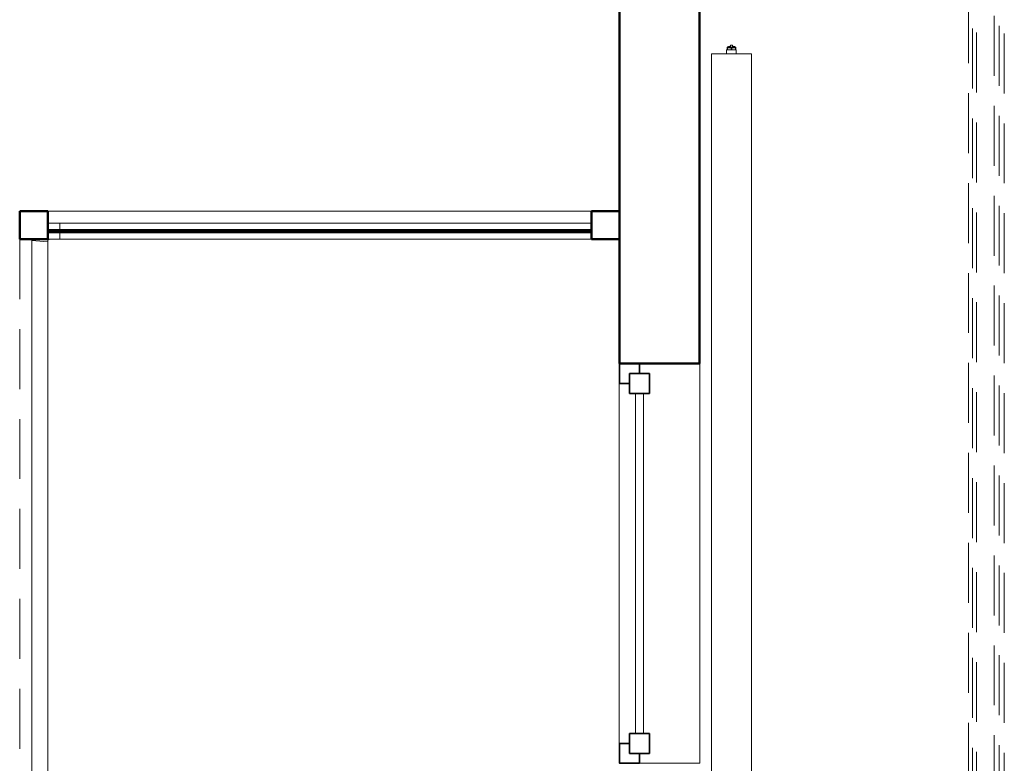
# Model space of a CAD drawing. Header units: millimetres. Extents: x -7237 to 20224, y 4737 to 43478.
# Tile 25 of 88: x 6920 to 9383, y 39096 to 40956. Entities that reach past the tile are written whole.
import ezdxf

# ---------------------------------------------------------------- set-up
doc = ezdxf.new("R2010")
doc.units = ezdxf.units.MM
doc.linetypes.add('ADSK_Скрыто', pattern=[300, 150, -150])
doc.linetypes.add('ADSK_Штриховая_ш3 п1_5', pattern=[225, 150, -75])
for name, color, linetype, lineweight in [('A-COLS-____-MCUT', 52, 'Continuous', 50), ('A-COLS-____-OTLN', 52, 'Continuous', 20), ('A-DETL-____-HDLN', 90, 'ADSK_Скрыто', 9), ('A-DETL-____-MBND', 5, 'ADSK_Штриховая_ш3 п1_5', 20), ('A-GENM-____-MCUT', 13, 'Continuous', 50), ('A-GENM-____-OTLN', 13, 'Continuous', 20), ('A-GLAZ-____-MCUT', 151, 'Continuous', 35), ('A-GLAZ-____-OTLN', 151, 'Continuous', 20), ('A-PART-____-OTLN', 2, 'Continuous', 20), ('A-WALL-____-MCUT', 113, 'Continuous', 50), ('A-WALL-____-OTLN', 113, 'Continuous', 20), ('M-EQPM-____-OTLN', 50, 'Continuous', 20), ('Ограждение', 7, 'Continuous', 20)]:
    doc.layers.add(name, color=color, linetype=linetype, lineweight=lineweight)

# ---------------------------------------------------------------- blocks, each defined once
blk = doc.blocks.new('Прямая форма - 83 new-609428-В_Этаж 02_Водопровод')
at = {"layer": 'A-WALL-____-MCUT', "color": 53}
for p, q in [((1426.1, 2.5), (66.1, 2.5)), ((66.1, 2.5), (66.1, -2.5)), ((1426.1, -2.5), (1426.1, 2.5)), ((66.1, -2.5), (1426.1, -2.5))]:
    blk.add_line(p, q, dxfattribs=at)
blk = doc.blocks.new('Прямая форма - SW - 011-609429-В_Этаж 02_Водопровод')
blk.add_blockref('Прямая форма - 83 new-609428-В_Этаж 02_Водопровод', (0, 0))
blk = doc.blocks.new('Прямая форма - 83 new-609513-В_Этаж 02_Водопровод')
at = {"layer": 'A-GLAZ-____-MCUT', "color": 9}
for p, q in [((-425, 25), (-475, 25)), ((-475, 25), (-475, -25)), ((-425, -25), (-425, 25)), ((475, 25), (425, 25)), ((425, 25), (425, -25)), ((475, -25), (475, 25)), ((-475, 0), (-500, 0)), ((-500, 0), (-500, -50)), ((-475, -25), (-475, 0)), ((500, 0), (475, 0)), ((475, 0), (475, -25)), ((500, -50), (500, 0)), ((-475, -25), (-425, -25)), ((-450, -25), (-475, -25)), ((-450, -50), (-450, -25)), ((425, -25), (475, -25)), ((475, -25), (450, -25)), ((450, -25), (450, -50)), ((-500, -50), (-450, -50)), ((450, -50), (500, -50))]:
    blk.add_line(p, q, dxfattribs=at)
at = {"layer": 'A-GLAZ-____-OTLN', "color": 253}
for p, q in [((425, 10), (-425, 10)), ((-425, -10), (425, -10))]:
    blk.add_line(p, q, dxfattribs=at)
blk = doc.blocks.new('Прямая форма - WD - 004-609514-В_Этаж 02_Водопровод')
blk.add_blockref('Прямая форма - 83 new-609513-В_Этаж 02_Водопровод', (500, 50))
blk = doc.blocks.new('Прямая форма - 83 new-609525-В_Этаж 02_Водопровод')
at = {"layer": 'A-COLS-____-MCUT', "color": 53}
for p, q in [((35, 35), (-35, 35)), ((-35, 35), (-35, -35)), ((35, -35), (35, 35)), ((-35, -35), (35, -35))]:
    blk.add_line(p, q, dxfattribs=at)
blk = doc.blocks.new('Прямая форма - CRE - 003-609526-В_Этаж 02_Водопровод')
blk.add_blockref('Прямая форма - 83 new-609525-В_Этаж 02_Водопровод', (0, 0))
blk = doc.blocks.new('Прямая форма - 83 new-609602-В_Этаж 02_Водопровод')
at = {"layer": 'A-GENM-____-OTLN', "lineweight": 9}
blk.add_line((-1360, 0), (0, 0), dxfattribs=at)
blk = doc.blocks.new('Прямая форма - SLA - 049-609603-В_Этаж 02_Водопровод')
blk.add_blockref('Прямая форма - 83 new-609602-В_Этаж 02_Водопровод', (0, 0))
blk = doc.blocks.new('Прямая форма - 83 new-609852-В_Этаж 02_Водопровод')
at = {"layer": 'A-COLS-____-MCUT', "color": 53}
for p, q in [((35, 35), (-35, 35)), ((-35, 35), (-35, -35)), ((35, -35), (35, 35)), ((-35, -35), (35, -35))]:
    blk.add_line(p, q, dxfattribs=at)
blk = doc.blocks.new('Прямая форма - CRE - 003-609853-В_Этаж 02_Водопровод')
blk.add_blockref('Прямая форма - 83 new-609852-В_Этаж 02_Водопровод', (0, 0))
blk = doc.blocks.new('Прямая форма - 83 new-610258-В_Этаж 02_Водопровод')
at = {"layer": 'A-WALL-____-MCUT', "color": 53}
for p, q in [((7000, 0), (4620, 0)), ((4620, 0), (4620, -200)), ((4620, -200), (7000, -200))]:
    blk.add_line(p, q, dxfattribs=at)
blk = doc.blocks.new('Прямая форма - SW - 008-610259-В_Этаж 02_Водопровод')
blk.add_blockref('Прямая форма - 83 new-610258-В_Этаж 02_Водопровод', (0, 0))
blk = doc.blocks.new('Family - WD - 004-610261-В_Этаж 02_Водопровод')
at = {"layer": 'A-GENM-____-MCUT', "lineweight": 9}
for p, q in [((500, 1), (-500, 1)), ((-500, 1), (-500, -201)), ((500, -201), (500, 1)), ((-500, -201), (500, -201))]:
    blk.add_line(p, q, dxfattribs=at)
blk = doc.blocks.new('Прямая форма - 83 new-610268-В_Этаж 02_Водопровод')
at = {"layer": 'A-DETL-____-MBND', "color": 253}
blk.add_line((0, 6627.8), (0, 70), dxfattribs=at)
blk = doc.blocks.new('Прямая форма - SLA - 011-610269-В_Этаж 02_Водопровод')
blk.add_blockref('Прямая форма - 83 new-610268-В_Этаж 02_Водопровод', (0, 0))
blk = doc.blocks.new('Прямая форма - 83 new-610537-В_Этаж 02_Водопровод')
at = {"layer": 'Ограждение', "color": 253}
for p, q in [((-1400, -30), (-70, -30)), ((-1400, -47.2), (-1400, -30)), ((-1400, -70), (-1400, -52.2)), ((-1400, -70), (-70, -70))]:
    blk.add_line(p, q, dxfattribs=at)
blk = doc.blocks.new('Прямая форма - Steel - Structural-610538-В_Этаж 02_Водопровод')
blk.add_blockref('Прямая форма - 83 new-610537-В_Этаж 02_Водопровод', (0, 0))
blk = doc.blocks.new('Прямая форма - 83 new-610573-В_Этаж 02_Водопровод')
at = {"layer": 'Ограждение', "color": 253}
for p, q in [((-1426.3, -30), (-1430, -30.5)), ((-1400, -30), (-1426.3, -30)), ((-1400, -47.2), (-1400, -30)), ((-1470, -73.7), (-1469.5, -70)), ((-1430, -76.3), (-1470, -73.7)), ((-1430, -76.3), (-1429.7, -73.8)), ((-1429.7, -73.8), (-1429.2, -72.6)), ((-1429.2, -72.6), (-1428.4, -71.6)), ((-1428.4, -71.6), (-1427.4, -70.8)), ((-1427.4, -70.8), (-1426.2, -70.3)), ((-1426.2, -70.3), (-1423.7, -70)), ((-1423.7, -70), (-1400, -70)), ((-1400, -70), (-1400, -52.2))]:
    blk.add_line(p, q, dxfattribs=at)
blk = doc.blocks.new('Прямая форма - Steel - Structural-610574-В_Этаж 02_Водопровод')
blk.add_blockref('Прямая форма - 83 new-610573-В_Этаж 02_Водопровод', (0, 0))
blk = doc.blocks.new('Прямая форма - 83 new-610607-В_Этаж 02_Водопровод')
at = {"layer": 'Ограждение', "color": 253}
for p, q in [((-1470, -73.7), (-1430, -76.3)), ((-1470, -73.7), (-1470, -6627.8)), ((-1430, -76.3), (-1430, -6627.8))]:
    blk.add_line(p, q, dxfattribs=at)
blk = doc.blocks.new('Прямая форма - Steel - Structural-610608-В_Этаж 02_Водопровод')
blk.add_blockref('Прямая форма - 83 new-610607-В_Этаж 02_Водопровод', (0, 0))
blk = doc.blocks.new('Прямая форма - 83 new-610627-В_Этаж 02_Водопровод')
at = {"layer": 'Ограждение', "color": 253}
blk.add_line((-1470, -73.7), (-1470, -70), dxfattribs=at)
blk = doc.blocks.new('Прямая форма - Steel - Structural-610628-В_Этаж 02_Водопровод')
blk.add_blockref('Прямая форма - 83 new-610627-В_Этаж 02_Водопровод', (0, 0))
blk = doc.blocks.new('Прямая форма - RAILING - 008-610661-В_Этаж 02_Водопровод')
for name in ['Прямая форма - Steel - Structural-610574-В_Этаж 02_Водопровод', 'Прямая форма - Steel - Structural-610538-В_Этаж 02_Водопровод', 'Прямая форма - Steel - Structural-610628-В_Этаж 02_Водопровод', 'Прямая форма - Steel - Structural-610608-В_Этаж 02_Водопровод']:
    blk.add_blockref(name, (0, 0))
blk = doc.blocks.new('Family - 83 new-610699-В_Этаж 02_Водопровод')
at = {"layer": 'A-PART-____-OTLN', "color": 253}
for p, q in [((-1400, -30), (-70, -30)), ((-1400, -47.2), (-1400, -30)), ((-1400, -70), (-1400, -52.2)), ((-1400, -70), (-70, -70))]:
    blk.add_line(p, q, dxfattribs=at)
blk = doc.blocks.new('Family - Steel - Structural-610700-В_Этаж 02_Водопровод')
blk.add_blockref('Family - 83 new-610699-В_Этаж 02_Водопровод', (0, 0))
blk = doc.blocks.new('Family - 83 new-610753-В_Этаж 02_Водопровод')
at = {"layer": 'A-PART-____-OTLN', "color": 253}
for p, q in [((-1426.3, -30), (-1430, -30.5)), ((-1400, -30), (-1426.3, -30)), ((-1400, -47.2), (-1400, -30)), ((-1470, -73.7), (-1469.5, -70)), ((-1430, -76.3), (-1470, -73.7)), ((-1430, -76.3), (-1429.7, -73.8)), ((-1429.7, -73.8), (-1429.2, -72.6)), ((-1429.2, -72.6), (-1428.4, -71.6)), ((-1428.4, -71.6), (-1427.4, -70.8)), ((-1427.4, -70.8), (-1426.2, -70.3)), ((-1426.2, -70.3), (-1423.7, -70)), ((-1423.7, -70), (-1400, -70)), ((-1400, -70), (-1400, -52.2))]:
    blk.add_line(p, q, dxfattribs=at)
blk = doc.blocks.new('Family - Steel - Structural-610754-В_Этаж 02_Водопровод')
blk.add_blockref('Family - 83 new-610753-В_Этаж 02_Водопровод', (0, 0))
blk = doc.blocks.new('Family - 83 new-610804-В_Этаж 02_Водопровод')
at = {"layer": 'A-PART-____-OTLN', "color": 253}
for p, q in [((-1470, -73.7), (-1430, -76.3)), ((-1470, -73.7), (-1470, -6627.8)), ((-1430, -76.3), (-1430, -6627.8))]:
    blk.add_line(p, q, dxfattribs=at)
blk = doc.blocks.new('Family - Steel - Structural-610805-В_Этаж 02_Водопровод')
blk.add_blockref('Family - 83 new-610804-В_Этаж 02_Водопровод', (0, 0))
blk = doc.blocks.new('Family - 83 new-610834-В_Этаж 02_Водопровод')
at = {"layer": 'A-PART-____-OTLN', "color": 253}
blk.add_line((-1470, -73.7), (-1470, -70), dxfattribs=at)
blk = doc.blocks.new('Family - Steel - Structural-610835-В_Этаж 02_Водопровод')
blk.add_blockref('Family - 83 new-610834-В_Этаж 02_Водопровод', (0, 0))
blk = doc.blocks.new('83 new_ifc_RVT-1-В_Этаж 02_Водопровод')
at = {"layer": 'A-COLS-____-OTLN', "color": 253, "lineweight": 20}
for name, p in [('Прямая форма - CRE - 003-609853-В_Этаж 02_Водопровод', (19445.3, 40442.2)), ('Прямая форма - CRE - 003-609526-В_Этаж 02_Водопровод', (20875.3, 40442.2))]:
    blk.add_blockref(name, p, dxfattribs=at)
at = {"layer": 'A-GENM-____-OTLN', "color": 253, "lineweight": 20}
for name, p in [('Прямая форма - SLA - 011-610269-В_Этаж 02_Водопровод', (19410.3, 33779.4)), ('Прямая форма - SLA - 049-609603-В_Этаж 02_Водопровод', (20840.3, 40477.2))]:
    blk.add_blockref(name, p, dxfattribs=at)
at = {"layer": 'A-GENM-____-OTLN', "color": 253, "lineweight": 20, "rotation": 90}
blk.add_blockref('Family - WD - 004-610261-В_Этаж 02_Водопровод', (20910.3, 39595.8), dxfattribs=at)
at = {"layer": 'A-GLAZ-____-OTLN', "color": 253, "lineweight": 20, "rotation": 270}
blk.add_blockref('Прямая форма - WD - 004-609514-В_Этаж 02_Водопровод', (20910.3, 40095.8), dxfattribs=at)
at = {"layer": 'A-PART-____-OTLN', "color": 253, "lineweight": 20}
for name in ['Family - Steel - Structural-610754-В_Этаж 02_Водопровод', 'Family - Steel - Structural-610700-В_Этаж 02_Водопровод', 'Family - Steel - Structural-610835-В_Этаж 02_Водопровод', 'Family - Steel - Structural-610805-В_Этаж 02_Водопровод']:
    blk.add_blockref(name, (20910.3, 40477.2), dxfattribs=at)
at = {"layer": 'A-WALL-____-OTLN', "color": 253, "lineweight": 20, "rotation": 90}
blk.add_blockref('Прямая форма - SW - 008-610259-В_Этаж 02_Водопровод', (20910.3, 35475.8), dxfattribs=at)
at = {"layer": 'A-WALL-____-OTLN', "color": 253, "lineweight": 20}
blk.add_blockref('Прямая форма - SW - 011-609429-В_Этаж 02_Водопровод', (19414.2, 40427.5), dxfattribs=at)
at = {"layer": 'Ограждение', "color": 253, "lineweight": 20}
blk.add_blockref('Прямая форма - RAILING - 008-610661-В_Этаж 02_Водопровод', (20910.3, 40477.2), dxfattribs=at)
blk = doc.blocks.new('ADSK_Радиатор универсальный_Боковое подключение_Клапаны - Радиатор 600х2000-1669038-В_Этаж 02_Водопровод')
at = {"layer": 'A-DETL-____-HDLN', "flags": 128}
for points in [[(-1054, 0), (-1054, 0), (-1054, 0), (-1053.9, 0), (-1053.8, 0)], [(-1053.8, 0), (-1053.9, 0), (-1053.9, 0), (-1054, 0), (-1054, 0), (-1054, 0)], [(-1049.8, -20), (-1049.9, -20), (-1049.9, -20), (-1050, -20), (-1050, -20), (-1050, -20), (-1050, -20)], [(-1050, -20), (-1050, -20), (-1050, -20), (-1049.9, -20), (-1049.9, -20), (-1049.8, -20), (-1049.7, -20)], [(-1032, -20), (-1032, -20), (-1032, -20), (-1032.1, -20), (-1032.1, -20), (-1032.2, -20), (-1032.3, -20)], [(-1032.3, -20), (-1032.2, -20), (-1032.1, -20), (-1032.1, -20), (-1032, -20), (-1032, -20), (-1032, -20), (-1032, -20)], [(-1028, 0), (-1028, 0), (-1028, 0), (-1028.1, 0), (-1028.2, 0), (-1028.3, 0)], [(-1028.2, 0), (-1028.1, 0), (-1028.1, 0), (-1028, 0), (-1028, 0), (-1028, 0)]]:
    blk.add_lwpolyline(points, dxfattribs=at)
at = {"layer": 'M-EQPM-____-OTLN'}
for p, q in [((-1061, 50), (-1045, 50)), ((-1061, 38), (-1061, 50)), ((-1045, 50), (-1029, 50)), ((-1045, 50), (-1045, 46)), ((-1029, 46), (-1029, 50)), ((1000, 70), (-1000, 70)), ((-1000, 70), (-1000, -30)), ((-1000, 70), (1000, 70)), ((-1000, -30), (-1000, 70)), ((1000, -30), (1000, 70)), ((1000, 70), (1000, -30)), ((-1057, 38), (-1061, 38)), ((-1057, 46), (-1041, 46)), ((-1057, 36), (-1057, 46)), ((-1057, 36), (-1057, 2)), ((-1041, 36), (-1057, 36)), ((-1053, 36), (-1053, 0)), ((-1041, 46), (-1025, 46)), ((-1041, 46), (-1041, 36)), ((-1025, 36), (-1041, 36)), ((-1029, 32), (-1029, 36)), ((-1022, 32), (-1029, 32)), ((-1025, 36), (-1025, 46)), ((-1011, 34.5), (-1022, 34.5)), ((-1022, 34.5), (-1022, 5.5)), ((-1011, 20), (-1011, 38.5)), ((-1000, 38.5), (-1011, 38.5)), ((1010, 32), (1000, 32)), ((1010, 30.9), (1010, 32)), ((1010, 30.8), (1010, 29.9)), ((1010, 30.8), (1015, 30.8)), ((1015, 29.9), (1010, 29.9)), ((1010, 21.1), (1010, 29.8)), ((1017, 30.8), (1015, 30.8)), ((1015, 29.9), (1015, 30.8)), ((1015, 29.9), (1015, 20.9)), ((1017, 30.5), (1017, 30.8)), ((1017, 9.2), (1017, 30.8)), ((-1058.5, 2), (-1058.5, -13)), ((-1053, 2), (-1058.5, 2)), ((-1053, 0), (-1029, 0)), ((-1029, 0), (-1029, 8)), ((-1029, 8), (-1022, 8)), ((-1022, 5.5), (-1011, 5.5)), ((-1011, 1.5), (-1011, 20)), ((-1000, 20), (-1011, 20)), ((-1000, 1.5), (-1011, 1.5)), ((1000, 8), (1010, 8)), ((1010, 20.9), (1010, 19.1)), ((1010, 20.9), (1015, 20.9)), ((1015, 19.1), (1010, 19.1)), ((1010, 10.2), (1010, 18.9)), ((1010, 10.1), (1010, 9.2)), ((1010, 10.1), (1015, 10.1)), ((1015, 9.2), (1010, 9.2)), ((1010, 8), (1010, 9.1)), ((1015, 19.1), (1015, 20.9)), ((1015, 19.1), (1015, 10.1)), ((1015, 9.2), (1015, 10.1)), ((1015, 9.2), (1017, 9.2)), ((1017, 22.5), (1022, 22.5)), ((1017, 17.5), (1022, 17.5)), ((1017, 9.2), (1017, 9.5)), ((1022, 17.5), (1022, 22.5)), ((-1058.5, -13), (-1055.2, -13)), ((-1056, -2.3), (-1054.9, -15.8)), ((-1056, -2.3), (-1026, -2.3)), ((-1054.9, -15.8), (-1027.1, -15.8)), ((-1027.1, -15.8), (-1026, -2.3)), ((-1000, -30), (1000, -30)), ((1000, -30), (-1000, -30))]:
    blk.add_line(p, q, dxfattribs=at)
at = {"layer": 'M-EQPM-____-OTLN', "flags": 128}
for points in [[(1015, 30.8), (1015.5, 30.7), (1016, 30.6)], [(1017, 29.9), (1017.8, 29), (1018.6, 27.5), (1019.6, 24.3), (1019.8, 22.5)], [(1015, 9.2), (1015.5, 9.3), (1016, 9.4)], [(1017, 10.1), (1017.8, 11), (1018.6, 12.5), (1019.6, 15.7), (1019.8, 17.5)], [(-1056, -2.3), (-1056, -2.3), (-1056, -2.2), (-1056, -2.1), (-1056, -2), (-1056, -1.9), (-1056, -1.9), (-1056, -1.8), (-1056, -1.7), (-1056, -1.6), (-1055.9, -1.5), (-1055.9, -1.5), (-1055.9, -1.4), (-1055.9, -1.3), (-1055.9, -1.2), (-1055.8, -1.2), (-1055.8, -1.1), (-1055.7, -1), (-1055.7, -1), (-1055.7, -0.9), (-1055.6, -0.8), (-1055.6, -0.8), (-1055.5, -0.7), (-1055.5, -0.6), (-1055.4, -0.6), (-1055.4, -0.5), (-1055.3, -0.5), (-1055.2, -0.4), (-1055.2, -0.4), (-1055.1, -0.3), (-1055, -0.3), (-1055, -0.2), (-1054.9, -0.2), (-1054.8, -0.2), (-1054.7, -0.1), (-1054.7, -0.1), (-1054.6, -0.1), (-1054.5, -0.1), (-1054.4, 0), (-1054.4, 0), (-1054.3, 0), (-1054.2, 0), (-1054.1, 0), (-1054, 0), (-1054, 0)], [(-1050, -20), (-1050.2, -20), (-1050.4, -20), (-1050.6, -20), (-1050.8, -19.9), (-1051, -19.9), (-1051.2, -19.9), (-1051.4, -19.8), (-1051.6, -19.7), (-1051.8, -19.7), (-1051.9, -19.6), (-1052.1, -19.5), (-1052.3, -19.4), (-1052.5, -19.3), (-1052.7, -19.2), (-1052.8, -19.1), (-1053, -19), (-1053.1, -18.9), (-1053.3, -18.8), (-1053.4, -18.6), (-1053.6, -18.5), (-1053.7, -18.3), (-1053.9, -18.2), (-1054, -18), (-1054.1, -17.9), (-1054.2, -17.7), (-1054.3, -17.5), (-1054.4, -17.4), (-1054.5, -17.2), (-1054.6, -17), (-1054.7, -16.8), (-1054.7, -16.6), (-1054.8, -16.4), (-1054.8, -16.2), (-1054.9, -16), (-1054.9, -15.8)], [(-1054, 0), (-1054, 0), (-1054, 0), (-1053.9, 0), (-1053.8, 0), (-1053.7, 0), (-1053.6, 0), (-1053.5, 0), (-1053.3, 0), (-1053.2, 0), (-1053, 0), (-1052.8, 0), (-1052.5, 0), (-1052.3, 0), (-1052, 0), (-1051.7, 0)], [(-1028, 0), (-1028, 0), (-1028, 0), (-1028.1, 0), (-1028.2, 0), (-1028.3, 0), (-1028.4, 0), (-1028.5, 0), (-1028.7, 0), (-1028.8, 0), (-1029, 0), (-1029.2, 0), (-1029.5, 0), (-1029.7, 0), (-1030, 0), (-1030.3, 0), (-1030.6, 0), (-1030.9, 0), (-1031.2, 0), (-1031.6, 0), (-1031.9, 0), (-1032.3, 0), (-1032.7, 0), (-1033.1, 0), (-1033.5, 0), (-1034, 0), (-1034.4, 0), (-1034.9, 0), (-1035.3, 0), (-1035.8, 0), (-1036.3, 0), (-1036.8, 0), (-1037.3, 0), (-1037.8, 0), (-1038.3, 0), (-1038.8, 0), (-1039.3, 0), (-1039.8, 0), (-1040.3, 0), (-1040.9, 0), (-1041.4, 0), (-1041.9, 0), (-1042.4, 0), (-1042.9, 0), (-1043.4, 0), (-1044, 0), (-1044.5, 0), (-1045, 0), (-1045.4, 0), (-1045.9, 0), (-1046.4, 0), (-1046.9, 0), (-1047.3, 0), (-1047.8, 0), (-1048.2, 0), (-1048.7, 0), (-1049.1, 0), (-1049.5, 0), (-1049.9, 0), (-1050.2, 0), (-1050.6, 0), (-1050.9, 0), (-1051.3, 0), (-1051.6, 0), (-1051.9, 0), (-1052.1, 0), (-1052.4, 0), (-1052.6, 0), (-1052.9, 0), (-1053.1, 0), (-1053.2, 0), (-1053.4, 0), (-1053.6, 0), (-1053.7, 0), (-1053.8, 0), (-1053.9, 0), (-1053.9, 0), (-1054, 0), (-1054, 0), (-1054, 0)], [(-1046.3, -20), (-1046.6, -20), (-1046.9, -20), (-1047.1, -20), (-1047.4, -20), (-1047.6, -20), (-1047.9, -20), (-1048.1, -20), (-1048.3, -20), (-1048.5, -20), (-1048.7, -20), (-1048.9, -20), (-1049.1, -20), (-1049.2, -20), (-1049.4, -20), (-1049.5, -20), (-1049.6, -20), (-1049.7, -20), (-1049.8, -20), (-1049.9, -20), (-1049.9, -20), (-1050, -20), (-1050, -20), (-1050, -20), (-1050, -20)], [(-1050, -20), (-1050, -20), (-1050, -20), (-1049.9, -20), (-1049.9, -20), (-1049.8, -20), (-1049.7, -20), (-1049.6, -20), (-1049.5, -20), (-1049.4, -20), (-1049.3, -20), (-1049.1, -20), (-1049, -20), (-1048.8, -20), (-1048.6, -20), (-1048.4, -20), (-1048.2, -20), (-1048, -20), (-1047.8, -20), (-1047.5, -20), (-1047.3, -20), (-1047, -20), (-1046.7, -20), (-1046.5, -20), (-1046.2, -20), (-1045.9, -20), (-1045.6, -20), (-1045.2, -20), (-1044.9, -20), (-1044.6, -20), (-1044.3, -20), (-1043.9, -20), (-1043.6, -20), (-1043.2, -20), (-1042.9, -20), (-1042.5, -20), (-1042.2, -20), (-1041.8, -20), (-1041.5, -20), (-1041.1, -20), (-1040.7, -20), (-1040.4, -20), (-1040, -20), (-1039.7, -20), (-1039.3, -20), (-1039, -20), (-1038.6, -20), (-1038.3, -20), (-1037.9, -20), (-1037.6, -20), (-1037.3, -20), (-1036.9, -20), (-1036.6, -20), (-1036.3, -20), (-1036, -20), (-1035.7, -20), (-1035.4, -20), (-1035.1, -20), (-1034.9, -20), (-1034.6, -20), (-1034.4, -20), (-1034.1, -20), (-1033.9, -20), (-1033.7, -20), (-1033.5, -20), (-1033.3, -20), (-1033.1, -20), (-1032.9, -20), (-1032.8, -20), (-1032.6, -20), (-1032.5, -20), (-1032.4, -20), (-1032.3, -20), (-1032.2, -20), (-1032.1, -20), (-1032.1, -20), (-1032, -20), (-1032, -20), (-1032, -20), (-1032, -20)], [(-1032, -20), (-1032, -20), (-1032, -20), (-1032.1, -20), (-1032.1, -20), (-1032.2, -20), (-1032.3, -20), (-1032.4, -20), (-1032.5, -20), (-1032.6, -20), (-1032.7, -20), (-1032.9, -20), (-1033, -20), (-1033.2, -20), (-1033.4, -20), (-1033.6, -20), (-1033.8, -20), (-1034, -20), (-1034.2, -20), (-1034.5, -20), (-1034.7, -20), (-1035, -20), (-1035.3, -20), (-1035.5, -20), (-1035.8, -20)], [(-1027.1, -15.8), (-1027.1, -16), (-1027.2, -16.2), (-1027.2, -16.4), (-1027.3, -16.6), (-1027.3, -16.8), (-1027.4, -17), (-1027.5, -17.2), (-1027.6, -17.4), (-1027.7, -17.5), (-1027.8, -17.7), (-1027.9, -17.9), (-1028, -18), (-1028.1, -18.2), (-1028.3, -18.3), (-1028.4, -18.5), (-1028.6, -18.6), (-1028.7, -18.8), (-1028.9, -18.9), (-1029, -19), (-1029.2, -19.1), (-1029.3, -19.2), (-1029.5, -19.3), (-1029.7, -19.4), (-1029.9, -19.5), (-1030.1, -19.6), (-1030.2, -19.7), (-1030.4, -19.7), (-1030.6, -19.8), (-1030.8, -19.9), (-1031, -19.9), (-1031.2, -19.9), (-1031.4, -20), (-1031.6, -20), (-1031.8, -20), (-1032, -20)], [(-1030.4, 0), (-1030.1, 0), (-1029.9, 0), (-1029.6, 0), (-1029.4, 0), (-1029.1, 0), (-1028.9, 0), (-1028.8, 0), (-1028.6, 0), (-1028.4, 0), (-1028.3, 0), (-1028.2, 0), (-1028.1, 0), (-1028.1, 0), (-1028, 0), (-1028, 0), (-1028, 0)], [(-1028, 0), (-1027.9, 0), (-1027.8, 0), (-1027.8, 0), (-1027.7, 0), (-1027.6, 0), (-1027.5, -0.1), (-1027.4, -0.1), (-1027.4, -0.1), (-1027.3, -0.1), (-1027.2, -0.2), (-1027.1, -0.2), (-1027.1, -0.2), (-1027, -0.3), (-1026.9, -0.3), (-1026.9, -0.3), (-1026.8, -0.4), (-1026.7, -0.4), (-1026.7, -0.5), (-1026.6, -0.6), (-1026.6, -0.6), (-1026.5, -0.7), (-1026.5, -0.7), (-1026.4, -0.8), (-1026.4, -0.9), (-1026.3, -0.9), (-1026.3, -1), (-1026.2, -1.1), (-1026.2, -1.1), (-1026.2, -1.2), (-1026.1, -1.3), (-1026.1, -1.4), (-1026.1, -1.4), (-1026.1, -1.5), (-1026, -1.6), (-1026, -1.7), (-1026, -1.7), (-1026, -1.8), (-1026, -1.9), (-1026, -2), (-1026, -2.1), (-1026, -2.1), (-1026, -2.2), (-1026, -2.3), (-1026, -2.3)]]:
    blk.add_lwpolyline(points, dxfattribs=at)
at = {"layer": 'M-EQPM-____-OTLN'}
for points, knots in [([(-1041, 20), (-1040.2, 20.8), (-1038.7, 22.3), (-1036.8, 24.2), (-1035.5, 25.5), (-1034.8, 26.2), (-1034.3, 26.7), (-1033.8, 27.2), (-1033.3, 27.7), (-1032.8, 28.2), (-1032.3, 28.7), (-1031.8, 29.2), (-1031.4, 29.6), (-1031, 30), (-1030.6, 30.4), (-1030.3, 30.7), (-1029.9, 31.1), (-1029.7, 31.3), (-1029.4, 31.6), (-1029.2, 31.8), (-1029.1, 31.9), (-1029, 32), (-1029, 32)], [0, 0, 0, 0, 0.142857, 0.285714, 0.357143, 0.392857, 0.428571, 0.464286, 0.5, 0.535714, 0.571429, 0.607143, 0.642857, 0.678571, 0.714286, 0.75, 0.785714, 0.821429, 0.857143, 0.892857, 0.928571, 1, 1, 1, 1]), ([(-1029, 8), (-1029, 8), (-1029.1, 8.1), (-1029.2, 8.2), (-1029.4, 8.4), (-1029.7, 8.7), (-1029.9, 8.9), (-1030.3, 9.3), (-1030.6, 9.6), (-1031, 10), (-1031.4, 10.4), (-1031.8, 10.8), (-1032.3, 11.3), (-1032.8, 11.8), (-1033.4, 12.4), (-1034.1, 13.1), (-1034.8, 13.8), (-1035.5, 14.5), (-1036.8, 15.8), (-1038.7, 17.7), (-1040.2, 19.2), (-1041, 20)], [0, 0, 0, 0, 0.071429, 0.107143, 0.142857, 0.178571, 0.214286, 0.25, 0.285714, 0.321429, 0.357143, 0.392857, 0.428571, 0.464286, 0.5, 0.571429, 0.607143, 0.642857, 0.714286, 0.857143, 1, 1, 1, 1])]:
    blk.add_open_spline(points, degree=3, knots=knots, dxfattribs=at)

msp = doc.modelspace()

# ---------------------------------------------------------------- linework, layer by layer
at = {"layer": 'A-DETL-____-MBND', "color": 150}
for p, q in [((9357.8, 42315.9), (9357.8, 35824.5)), ((9382.8, 35822), (9382.8, 42315.9)), ((9370.3, 35841), (9370.3, 42092.4))]:
    msp.add_line(p, q, dxfattribs=at)
at = {"layer": 'A-DETL-____-MBND', "color": 220}
for p, q in [((9293.2, 41897.5), (9293.2, 35824.2)), ((9313.2, 35824.2), (9313.2, 41897.5)), ((9303.2, 35834.5), (9303.2, 41881.5))]:
    msp.add_line(p, q, dxfattribs=at)

# ---------------------------------------------------------------- block references
at = {"lineweight": 9}
msp.add_blockref('83 new_ifc_RVT-1-В_Этаж 02_Водопровод', (-12490.1, 0), dxfattribs=at)
at = {"layer": 'A-DETL-____-HDLN', "rotation": 89.9999999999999}
msp.add_blockref('ADSK_Радиатор универсальный_Боковое подключение_Клапаны - Радиатор 600х2000-1669038-В_Этаж 02_Водопровод', (8720.2, 39870.7), dxfattribs=at)

doc.saveas('drawing.dxf')
